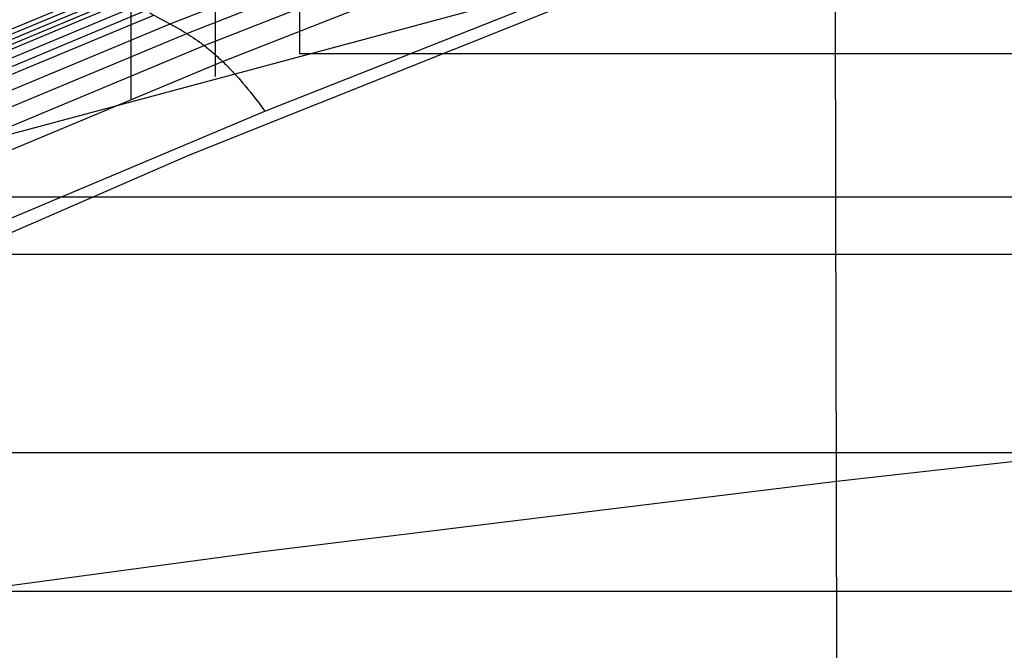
# Model space of a CAD drawing. Extents: x -260 to 296, y -277 to 294.
# Tile 124 of 241: x -72 to -60, y 180 to 187. Entities that reach past the tile are written whole.
import ezdxf

# ---------------------------------------------------------------- set-up
doc = ezdxf.new("R2010")
doc.units = 0
doc.layers.add('PREDEFINITO', color=7, linetype='CONTINUOUS')

msp = doc.modelspace()

# ---------------------------------------------------------------- linework, layer by layer
at = {"layer": 'PREDEFINITO'}
for p, q in [((-69.941, 187.107, 454.965), (-64.757, 189.136, 455.504)), ((-69.749, 186.996, 455.136), (-64.576, 189.021, 455.672)), ((-69.548, 186.857, 455.262), (-64.387, 188.879, 455.799)), ((-69.334, 186.672, 455.317), (-64.186, 188.692, 455.858)), ((-62.227, 185.041, 456.422), (-62.234, 188.544, 455.417)), ((-63.469, 188.06, 441.108), (-72.346, 185.679, 439.945)), ((-68.843, 186.097, 455.095), (-63.73, 188.118, 455.668)), ((-69.724, 185.588, 454.561), (-63.752, 187.972, 455.252)), ((-74.072, 186.095, 454.034), (-70.626, 187.528, 454.413)), ((-74.018, 186.058, 454.062), (-70.575, 187.491, 454.441)), ((-73.965, 186.02, 454.088), (-70.524, 187.453, 454.468)), ((-73.911, 185.984, 454.116), (-70.473, 187.416, 454.497)), ((-73.859, 185.949, 454.149), (-70.422, 187.381, 454.529)), ((-73.756, 185.887, 454.223), (-70.323, 187.318, 454.603)), ((-73.656, 185.832, 454.308), (-70.226, 187.261, 454.687)), ((-73.557, 185.781, 454.4), (-70.131, 187.209, 454.778)), ((-70.179, 187.235, 454.732), (-69.894, 187.081, 455.01)), ((-73.36, 185.682, 454.589), (-69.941, 187.107, 454.965)), ((-69.894, 187.081, 455.01), (-69.846, 187.054, 455.054)), ((-69.846, 187.054, 455.054), (-69.822, 187.04, 455.075)), ((-69.822, 187.04, 455.075), (-69.797, 187.026, 455.096)), ((-69.797, 187.026, 455.096), (-69.773, 187.011, 455.116)), ((-73.161, 185.573, 454.761), (-69.749, 186.996, 455.136)), ((-69.773, 187.011, 455.116), (-69.749, 186.996, 455.136)), ((-69.749, 186.996, 455.136), (-69.724, 186.98, 455.155)), ((-69.724, 186.98, 455.155), (-69.7, 186.964, 455.173)), ((-69.7, 186.964, 455.173), (-69.675, 186.948, 455.19)), ((-69.675, 186.948, 455.19), (-69.65, 186.931, 455.206)), ((-69.65, 186.931, 455.206), (-69.625, 186.913, 455.222)), ((-69.625, 186.913, 455.222), (-69.599, 186.895, 455.236)), ((-72.952, 185.435, 454.887), (-69.548, 186.857, 455.262)), ((-69.599, 186.895, 455.236), (-69.587, 186.886, 455.243)), ((-69.587, 186.886, 455.243), (-69.574, 186.876, 455.25)), ((-69.574, 186.876, 455.25), (-69.561, 186.866, 455.256)), ((-69.561, 186.866, 455.256), (-69.548, 186.857, 455.262)), ((-69.548, 186.857, 455.262), (-69.535, 186.847, 455.268)), ((-69.535, 186.847, 455.268), (-69.522, 186.836, 455.274)), ((-69.522, 186.836, 455.274), (-69.509, 186.826, 455.279)), ((-69.509, 186.826, 455.279), (-69.496, 186.815, 455.284)), ((-69.496, 186.815, 455.284), (-69.483, 186.805, 455.288)), ((-69.483, 186.805, 455.288), (-69.47, 186.794, 455.293)), ((-69.47, 186.794, 455.293), (-69.456, 186.782, 455.297)), ((-69.456, 186.782, 455.297), (-69.443, 186.771, 455.3)), ((-69.443, 186.771, 455.3), (-69.43, 186.759, 455.304)), ((-69.43, 186.759, 455.304), (-69.416, 186.748, 455.307)), ((-69.416, 186.748, 455.307), (-69.403, 186.736, 455.309)), ((-69.403, 186.736, 455.309), (-69.389, 186.723, 455.311)), ((-69.389, 186.723, 455.311), (-69.375, 186.711, 455.313)), ((-69.375, 186.711, 455.313), (-69.362, 186.698, 455.315)), ((-69.362, 186.698, 455.315), (-69.348, 186.685, 455.316)), ((-69.348, 186.685, 455.316), (-69.334, 186.672, 455.317)), ((-68.44, 186.762, 440.473), (104.376, 186.762, 440.473)), ((-72.729, 185.252, 454.938), (-69.334, 186.672, 455.317)), ((-69.334, 186.672, 455.317), (-69.32, 186.658, 455.317)), ((-69.32, 186.658, 455.317), (-69.306, 186.645, 455.317)), ((-69.306, 186.645, 455.317), (-69.292, 186.631, 455.316)), ((-69.292, 186.631, 455.316), (-69.278, 186.616, 455.316)), ((-69.278, 186.616, 455.316), (-69.263, 186.602, 455.314)), ((-69.263, 186.602, 455.314), (-69.249, 186.587, 455.313)), ((-69.249, 186.587, 455.313), (-69.235, 186.572, 455.31)), ((-69.235, 186.572, 455.31), (-69.22, 186.557, 455.308)), ((-69.22, 186.557, 455.308), (-69.205, 186.541, 455.305)), ((-69.205, 186.541, 455.305), (-69.191, 186.525, 455.301)), ((-69.191, 186.525, 455.301), (-69.176, 186.509, 455.297)), ((-69.176, 186.509, 455.297), (-69.161, 186.493, 455.293)), ((-69.161, 186.493, 455.293), (-69.146, 186.476, 455.288)), ((-69.146, 186.476, 455.288), (-69.131, 186.459, 455.283)), ((-69.131, 186.459, 455.283), (-69.116, 186.442, 455.277)), ((-69.116, 186.442, 455.277), (-69.101, 186.424, 455.27)), ((-69.101, 186.424, 455.27), (-69.07, 186.388, 455.256)), ((-69.07, 186.388, 455.256), (-69.039, 186.35, 455.24)), ((-69.039, 186.35, 455.24), (-69.007, 186.312, 455.221)), ((-69.007, 186.312, 455.221), (-68.975, 186.271, 455.201)), ((-68.975, 186.271, 455.201), (-68.943, 186.23, 455.178)), ((-68.943, 186.23, 455.178), (-68.91, 186.187, 455.153)), ((-68.91, 186.187, 455.153), (-68.877, 186.143, 455.125)), ((-68.877, 186.143, 455.125), (-68.843, 186.097, 455.095)), ((-72.216, 184.677, 454.696), (-68.843, 186.097, 455.095)), ((-75.646, 183.005, 453.815), (-69.724, 185.588, 454.561)), ((-83.882, 185.103, 429.9), (119.818, 185.103, 429.9)), ((-62.22, 181.813, 457.267), (-62.227, 185.041, 456.422)), ((-76.585, 184.44, 439.342), (112.522, 184.44, 439.342)), ((-62.22, 181.813, 457.267), (-55.538, 182.557, 458.37)), ((-83.882, 182.144, 438.228), (119.818, 182.144, 438.228)), ((-68.901, 180.991, 456.02), (-62.22, 181.813, 457.267)), ((-62.213, 178.545, 458.048), (-62.22, 181.813, 457.267)), ((-75.58, 180.097, 454.631), (-68.901, 180.991, 456.02)), ((-96.744, 180.537, 427.675), (132.681, 180.537, 427.675))]:
    msp.add_line(p, q, dxfattribs=at)
at = {"layer": 'PREDEFINITO', "extrusion": (1, -1.67759e-08, 2.529e-07)}
msp.add_arc((-8.115, 366.57, -68.44), 208.419, 18.34493, 20.76838, dxfattribs=at)
at = {"layer": 'PREDEFINITO', "extrusion": (1, -1.25877e-08, 1.89757e-07)}
msp.add_arc((-9.208, 366.157, -69.419), 209.293, 18.34677, 20.7604, dxfattribs=at)
at = {"layer": 'PREDEFINITO', "extrusion": (1, -1.79722e-08, 2.70946e-07)}
msp.add_arc((-10.326, 365.734, -70.396), 210.19, 18.34909, 20.75275, dxfattribs=at)

doc.saveas('drawing.dxf')
